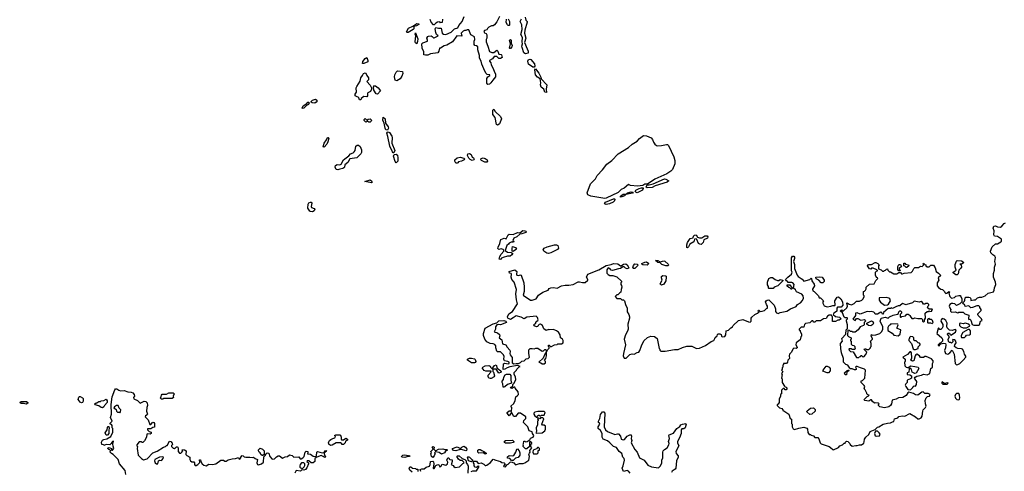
# Model space of a CAD drawing. Extents: x 2551545 to 2886624, y 315747 to 489036.
# Tile 61 of 119: x 2619354 to 2633039, y 367610 to 373881. Entities that reach past the tile are written whole.
import ezdxf

# ---------------------------------------------------------------- set-up
doc = ezdxf.new("R2010")
doc.units = 0

msp = doc.modelspace()

# ---------------------------------------------------------------- linework, layer by layer
at = {"layer": '0CON10XD'}
for points in [[(2626024, 373926), (2625988, 373852), (2625955, 373808), (2625935, 373798), (2625913, 373797), (2625873, 373777), (2625855, 373760), (2625845, 373740), (2625815, 373730), (2625803, 373717), (2625815, 373700), (2625839, 373689), (2625849, 373669), (2625848, 373625), (2625838, 373605), (2625837, 373575), (2625861, 373515), (2625882, 373442), (2625915, 373427), (2625943, 373427), (2625985, 373460), (2626000, 373445), (2626012, 373402), (2626045, 373400), (2626050, 373395), (2626060, 373355), (2626036, 373344), (2626015, 373342), (2625985, 373370), (2625948, 373372), (2625925, 373340), (2625883, 373317), (2625882, 373305), (2625901, 373281), (2625908, 373255), (2625932, 373215), (2625948, 373165), (2625968, 373125), (2625965, 373090), (2625928, 373042), (2625904, 373006), (2625882, 372988), (2625862, 372982), (2625845, 373002), (2625846, 373065), (2625862, 373088), (2625890, 373105), (2625890, 373115), (2625852, 373122), (2625837, 373135), (2625820, 373165), (2625777, 373265), (2625770, 373305), (2625747, 373345), (2625747, 373383), (2625724, 373464), (2625723, 373505), (2625705, 373520), (2625680, 373525), (2625673, 373535), (2625671, 373585), (2625682, 373605), (2625677, 373645), (2625625, 373670), (2625595, 373740), (2625575, 373740), (2625555, 373730), (2625535, 373732), (2625516, 373724), (2625492, 373695), (2625498, 373652), (2625430, 373655), (2625368, 373575), (2625291, 373529), (2625255, 373520), (2625205, 373488), (2625190, 373485), (2625181, 373445), (2625165, 373420), (2625065, 373408), (2625029, 373391), (2624995, 373388), (2624973, 373395), (2624970, 373435), (2624947, 373485), (2624944, 373546), (2624959, 373561), (2625020, 373585), (2625022, 373595), (2625014, 373625), (2625025, 373647), (2625035, 373653), (2625075, 373658), (2625085, 373650), (2625105, 373630), (2625115, 373628), (2625170, 373655), (2625148, 373678), (2625138, 373705), (2625128, 373755), (2625138, 373772), (2625175, 373763), (2625210, 373765), (2625226, 373696), (2625245, 373681), (2625275, 373676), (2625352, 373708), (2625397, 373753), (2625442, 373768), (2625458, 373802), (2625505, 373855), (2625532, 373925)], [(2625232, 373888), (2625228, 373842), (2625205, 373840), (2625195, 373850), (2625163, 373847), (2625140, 373835), (2625115, 373810), (2625105, 373810), (2625075, 373848), (2625060, 373885)], [(2626143, 373893), (2626160, 373855), (2626160, 373805), (2626155, 373800), (2626145, 373800), (2626135, 373810), (2626114, 373844), (2626119, 373889)], [(2626379, 373915), (2626390, 373875), (2626406, 373856), (2626406, 373845), (2626374, 373735), (2626370, 373695), (2626389, 373625), (2626372, 373565), (2626406, 373475), (2626423, 373445), (2626420, 373415), (2626385, 373409), (2626363, 373423), (2626338, 373495), (2626334, 373515), (2626343, 373545), (2626337, 373575), (2626344, 373634), (2626319, 373675), (2626339, 373745), (2626332, 373812), (2626311, 373855), (2626329, 373895)], [(2624755, 373703), (2624740, 373705), (2624728, 373715), (2624758, 373762), (2624820, 373790), (2624875, 373828), (2624900, 373825), (2624900, 373815), (2624870, 373795), (2624848, 373792), (2624830, 373780), (2624830, 373755), (2624823, 373747), (2624755, 373703)], [(2624875, 373548), (2624855, 373560), (2624849, 373575), (2624858, 373655), (2624850, 373675), (2624855, 373698), (2624886, 373615), (2624885, 373580), (2624875, 373548)], [(2626165, 373480), (2626160, 373485), (2626174, 373545), (2626164, 373595), (2626175, 373608), (2626186, 373596), (2626187, 373557), (2626199, 373525), (2626196, 373504), (2626175, 373482), (2626165, 373480)], [(2624135, 373272), (2624118, 373275), (2624125, 373300), (2624155, 373342), (2624178, 373358), (2624192, 373315), (2624192, 373298), (2624135, 373272)], [(2626505, 373220), (2626485, 373222), (2626424, 373264), (2626416, 373305), (2626425, 373330), (2626445, 373334), (2626459, 373329), (2626507, 373267), (2626513, 373237), (2626505, 373220)], [(2626675, 372870), (2626652, 372875), (2626638, 372915), (2626604, 372944), (2626594, 372975), (2626597, 373005), (2626588, 373058), (2626552, 373082), (2626524, 373115), (2626512, 373185), (2626525, 373200), (2626571, 373141), (2626598, 373085), (2626602, 373062), (2626683, 372975), (2626672, 372915), (2626675, 372870)], [(2624095, 372770), (2624075, 372770), (2624070, 372795), (2624060, 372805), (2624045, 372808), (2624018, 372825), (2624018, 372845), (2624037, 372875), (2624031, 372935), (2624038, 372955), (2624084, 373026), (2624096, 373075), (2624121, 373105), (2624134, 373136), (2624155, 373143), (2624165, 373138), (2624178, 373105), (2624204, 373075), (2624204, 373046), (2624180, 373025), (2624225, 372972), (2624243, 372935), (2624243, 372915), (2624228, 372882), (2624192, 372865), (2624188, 372855), (2624190, 372825), (2624179, 372811), (2624135, 372817), (2624102, 372788), (2624095, 372770)], [(2624595, 373033), (2624575, 373040), (2624564, 373086), (2624566, 373115), (2624588, 373152), (2624605, 373170), (2624675, 373162), (2624679, 373135), (2624665, 373098), (2624640, 373060), (2624595, 373033)], [(2624325, 372848), (2624311, 372851), (2624276, 372905), (2624270, 372945), (2624284, 372966), (2624298, 372965), (2624336, 372936), (2624368, 372895), (2624325, 372848)], [(2623455, 372724), (2623418, 372725), (2623407, 372735), (2623407, 372745), (2623424, 372766), (2623466, 372776), (2623486, 372766), (2623487, 372755), (2623477, 372735), (2623455, 372724)], [(2623295, 372648), (2623280, 372655), (2623294, 372686), (2623345, 372718), (2623360, 372735), (2623370, 372735), (2623378, 372725), (2623367, 372705), (2623341, 372689), (2623305, 372652), (2623295, 372648)], [(2625995, 372417), (2625983, 372425), (2625963, 372525), (2625929, 372565), (2625932, 372625), (2625945, 372640), (2625962, 372605), (2626035, 372538), (2626050, 372505), (2626021, 372435), (2626005, 372420), (2625995, 372417)], [(2624225, 372460), (2624205, 372460), (2624195, 372470), (2624165, 372460), (2624142, 372482), (2624140, 372495), (2624155, 372508), (2624175, 372490), (2624185, 372490), (2624198, 372502), (2624225, 372503), (2624242, 372485), (2624238, 372472), (2624225, 372460)], [(2624465, 372346), (2624445, 372351), (2624433, 372373), (2624420, 372445), (2624402, 372485), (2624405, 372530), (2624434, 372505), (2624439, 372445), (2624477, 372395), (2624481, 372375), (2624465, 372346)], [(2623585, 372109), (2623574, 372115), (2623584, 372165), (2623620, 372215), (2623633, 372245), (2623640, 372245), (2623649, 372235), (2623636, 372185), (2623621, 372155), (2623585, 372109)], [(2624555, 372033), (2624545, 372034), (2624535, 372047), (2624500, 372125), (2624471, 372261), (2624456, 372305), (2624465, 372321), (2624475, 372324), (2624493, 372315), (2624528, 372265), (2624532, 372245), (2624528, 372165), (2624568, 372065), (2624555, 372033)], [(2627485, 371397), (2627292, 371432), (2627250, 371450), (2627239, 371475), (2627287, 371603), (2627355, 371672), (2627381, 371719), (2627456, 371795), (2627516, 371874), (2627583, 371925), (2627672, 372018), (2627815, 372105), (2627867, 372153), (2627938, 372195), (2627969, 372231), (2628025, 372271), (2628068, 372268), (2628129, 372239), (2628148, 372218), (2628165, 372179), (2628184, 372155), (2628205, 372136), (2628225, 372131), (2628275, 372132), (2628345, 372150), (2628358, 372148), (2628374, 372134), (2628446, 371976), (2628462, 371925), (2628460, 371880), (2628429, 371801), (2628403, 371777), (2628349, 371741), (2628184, 371665), (2628082, 371598), (2628045, 371597), (2628013, 371577), (2627942, 371568), (2627845, 371580), (2627815, 371592), (2627757, 371543), (2627715, 371522), (2627670, 371480), (2627505, 371402), (2627485, 371397)], [(2623775, 371798), (2623755, 371802), (2623738, 371835), (2623745, 371857), (2623765, 371869), (2623803, 371867), (2623823, 371877), (2623854, 371936), (2623930, 371990), (2623952, 372018), (2623988, 372032), (2624005, 372048), (2624016, 372065), (2624028, 372125), (2624045, 372140), (2624065, 372140), (2624085, 372120), (2624103, 372073), (2624107, 372035), (2624095, 372018), (2624038, 371962), (2623942, 371948), (2623915, 371900), (2623872, 371868), (2623868, 371835), (2623861, 371825), (2623845, 371814), (2623805, 371804), (2623775, 371798)], [(2624585, 371894), (2624571, 371911), (2624549, 371985), (2624560, 372010), (2624585, 372014), (2624605, 372002), (2624612, 371965), (2624609, 371915), (2624585, 371894)], [(2625433, 371887), (2625415, 371889), (2625400, 371915), (2625404, 371936), (2625435, 371961), (2625475, 371971), (2625526, 371956), (2625537, 371947), (2625530, 371935), (2625495, 371916), (2625455, 371906), (2625445, 371894), (2625433, 371887)], [(2625645, 371928), (2625615, 371940), (2625595, 371960), (2625580, 371995), (2625585, 372018), (2625605, 372023), (2625629, 372009), (2625642, 371972), (2625660, 371965), (2625672, 371945), (2625665, 371933), (2625645, 371928)], [(2625845, 371904), (2625820, 371905), (2625774, 371924), (2625763, 371935), (2625766, 371954), (2625795, 371961), (2625825, 371953), (2625850, 371935), (2625856, 371915), (2625845, 371904)], [(2624245, 371614), (2624150, 371635), (2624225, 371656), (2624244, 371645), (2624249, 371635), (2624254, 371625), (2624245, 371614)], [(2627935, 371478), (2627916, 371486), (2627909, 371495), (2627919, 371515), (2627962, 371538), (2627995, 371548), (2628018, 371545), (2628020, 371535), (2628011, 371515), (2627955, 371484), (2627935, 371478)], [(2628075, 371547), (2628063, 371555), (2628075, 371590), (2628105, 371589), (2628160, 371600), (2628315, 371670), (2628335, 371667), (2628378, 371645), (2628352, 371625), (2628185, 371576), (2628145, 371551), (2628075, 371547)], [(2627705, 371418), (2627705, 371432), (2627742, 371458), (2627782, 371458), (2627803, 371475), (2627855, 371491), (2627882, 371485), (2627870, 371470), (2627778, 371452), (2627762, 371435), (2627725, 371421), (2627705, 371418)], [(2623425, 371215), (2623395, 371217), (2623385, 371223), (2623360, 371265), (2623365, 371321), (2623375, 371336), (2623395, 371347), (2623406, 371346), (2623414, 371334), (2623406, 371286), (2623411, 371275), (2623449, 371259), (2623458, 371245), (2623448, 371225), (2623425, 371215)], [(2627505, 371314), (2627482, 371322), (2627495, 371348), (2627605, 371393), (2627620, 371395), (2627628, 371388), (2627620, 371365), (2627603, 371347), (2627552, 371325), (2627505, 371314)], [(2630183, 368207), (2630255, 368222), (2630295, 368208), (2630302, 368195), (2630308, 368148), (2630325, 368120), (2630345, 368120), (2630355, 368110), (2630385, 368100), (2630405, 368080), (2630447, 368077), (2630462, 368062), (2630480, 368005), (2630495, 367990), (2630605, 367952), (2630625, 367942), (2630655, 367910), (2630665, 367908), (2630735, 367938), (2630755, 367962), (2630790, 367975), (2630812, 367998), (2630825, 368000), (2630830, 368015), (2630845, 368030), (2630870, 368025), (2630872, 368012), (2630890, 367995), (2630895, 367980), (2630925, 367958), (2630975, 367970), (2630995, 367968), (2631025, 367978), (2631055, 367978), (2631085, 368000), (2631093, 368017), (2631096, 368055), (2631116, 368085), (2631155, 368121), (2631175, 368161), (2631245, 368188), (2631275, 368223), (2631295, 368228), (2631355, 368262), (2631415, 368280), (2631455, 368282), (2631483, 368297), (2631505, 368300), (2631514, 368336), (2631557, 368353), (2631575, 368370), (2631625, 368378), (2631657, 368373), (2631725, 368410), (2631804, 368364), (2631835, 368338), (2631855, 368338), (2631885, 368353), (2631896, 368375), (2631906, 368445), (2631913, 368465), (2631943, 368495), (2631952, 368515), (2631942, 368545), (2631938, 368595), (2631955, 368630), (2631973, 368647), (2632000, 368655), (2632010, 368675), (2631982, 368692), (2631955, 368688), (2631935, 368692), (2631912, 368712), (2631895, 368710), (2631835, 368668), (2631805, 368672), (2631775, 368692), (2631713, 368707), (2631700, 368700), (2631675, 368660), (2631627, 368633), (2631568, 368632), (2631535, 368612), (2631482, 368598), (2631472, 368545), (2631458, 368522), (2631435, 368507), (2631375, 368490), (2631310, 368505), (2631290, 368525), (2631290, 368535), (2631300, 368545), (2631288, 368558), (2631245, 368562), (2631235, 368558), (2631207, 368577), (2631195, 368600), (2631185, 368600), (2631155, 368582), (2631102, 368592), (2631093, 368603), (2631095, 368610), (2631132, 368648), (2631148, 368652), (2631160, 368665), (2631142, 368672), (2631130, 368685), (2631130, 368695), (2631105, 368740), (2631090, 368755), (2631102, 368785), (2631093, 368803), (2631050, 368845), (2631050, 368865), (2631068, 368872), (2631100, 368905), (2631110, 369015), (2631095, 369030), (2631040, 369045), (2630993, 369067), (2630983, 369067), (2630970, 369055), (2630980, 369035), (2630980, 369025), (2630972, 369018), (2630955, 369018), (2630925, 369032), (2630903, 369033), (2630892, 369042), (2630863, 369083), (2630835, 369092), (2630806, 369125), (2630803, 369177), (2630778, 369255), (2630767, 369313), (2630762, 369385), (2630788, 369415), (2630780, 369455), (2630838, 369512), (2630840, 369575), (2630860, 369595), (2630860, 369645), (2630848, 369695), (2630848, 369712), (2630860, 369725), (2630860, 369735), (2630855, 369740), (2630825, 369740), (2630812, 369752), (2630788, 369808), (2630762, 369832), (2630762, 369838), (2630775, 369850), (2630785, 369840), (2630805, 369840), (2630851, 369879), (2630860, 369905), (2630850, 369945), (2630855, 369950), (2630882, 369932), (2630915, 369920), (2630952, 369938), (2630985, 369971), (2631025, 369972), (2631058, 369985), (2631078, 370005), (2631090, 370035), (2631090, 370045), (2631080, 370055), (2631080, 370105), (2631095, 370110), (2631110, 370125), (2631120, 370145), (2631120, 370165), (2631165, 370208), (2631230, 370215), (2631255, 370260), (2631280, 370285), (2631278, 370298), (2631262, 370302), (2631250, 370335), (2631250, 370375), (2631262, 370388), (2631278, 370392), (2631278, 370398), (2631268, 370408), (2631215, 370430), (2631195, 370430), (2631182, 370418), (2631165, 370420), (2631138, 370465), (2631140, 370475), (2631155, 370482), (2631195, 370480), (2631245, 370508), (2631255, 370508), (2631280, 370495), (2631300, 370475), (2631290, 370465), (2631292, 370422), (2631328, 370408), (2631345, 370390), (2631365, 370390), (2631372, 370398), (2631388, 370402), (2631402, 370418), (2631415, 370420), (2631422, 370402), (2631445, 370380), (2631455, 370380), (2631505, 370350), (2631545, 370350), (2631575, 370370), (2631595, 370370), (2631612, 370352), (2631625, 370350), (2631645, 370360), (2631745, 370370), (2631765, 370390), (2631780, 370425), (2631795, 370440), (2631845, 370440), (2631875, 370458), (2631897, 370453), (2631920, 370475), (2631910, 370485), (2631915, 370500), (2631935, 370480), (2631948, 370478), (2631950, 370465), (2631965, 370450), (2631995, 370450), (2632018, 370472), (2632055, 370470), (2632078, 370435), (2632092, 370385), (2632123, 370363), (2632157, 370327), (2632120, 370295), (2632128, 370265), (2632108, 370225), (2632107, 370205), (2632108, 370185), (2632124, 370164), (2632155, 370140), (2632180, 370135), (2632210, 370105), (2632212, 370092), (2632225, 370080), (2632238, 370082), (2632268, 370108), (2632280, 370095), (2632270, 370085), (2632280, 370035), (2632305, 370012), (2632347, 370023), (2632365, 370040), (2632405, 370050), (2632425, 370050), (2632437, 370037), (2632448, 370005), (2632450, 369965), (2632420, 369935), (2632382, 369918), (2632375, 369910), (2632350, 369935), (2632325, 369942), (2632305, 369942), (2632282, 369928), (2632272, 369905), (2632292, 369862), (2632300, 369855), (2632292, 369848), (2632290, 369835), (2632305, 369820), (2632355, 369822), (2632395, 369812), (2632405, 369820), (2632465, 369820), (2632490, 369795), (2632546, 369776), (2632540, 369725), (2632545, 369720), (2632562, 369722), (2632575, 369710), (2632590, 369650), (2632615, 369640), (2632685, 369638), (2632695, 369642), (2632710, 369695), (2632730, 369705), (2632720, 369725), (2632686, 369766), (2632674, 369774), (2632670, 369785), (2632670, 369795), (2632717, 369843), (2632717, 369857), (2632700, 369885), (2632700, 369895), (2632685, 369908), (2632655, 369908), (2632596, 369884), (2632575, 369882), (2632545, 369908), (2632495, 369900), (2632490, 369915), (2632460, 369945), (2632485, 369970), (2632492, 369985), (2632493, 370017), (2632503, 370027), (2632545, 370030), (2632565, 370022), (2632573, 370005), (2632575, 369980), (2632615, 369992), (2632637, 369993), (2632665, 370017), (2632694, 370026), (2632725, 370028), (2632775, 370048), (2632815, 370082), (2632888, 370102), (2632900, 370125), (2632901, 370159), (2632920, 370205), (2632917, 370237), (2632890, 370305), (2632887, 370355), (2632903, 370405), (2632904, 370446), (2632918, 370485), (2632909, 370525), (2632917, 370577), (2632907, 370597), (2632879, 370615), (2632850, 370645), (2632847, 370665), (2632870, 370725), (2632915, 370770), (2632945, 370770), (2632990, 370795), (2633000, 370805), (2633000, 370835), (2632945, 370870), (2632902, 370875), (2632893, 370895), (2632898, 370948), (2632886, 370986), (2632895, 371012), (2632915, 371017), (2632945, 371003), (2632985, 371002), (2633006, 371014), (2633035, 371052), (2633055, 371060)], [(2626035, 370550), (2626020, 370555), (2626028, 370592), (2626048, 370625), (2626082, 370665), (2626082, 370682), (2626072, 370692), (2626047, 370697), (2626015, 370688), (2626002, 370702), (2626004, 370724), (2626027, 370773), (2626035, 370815), (2626042, 370828), (2626087, 370847), (2626115, 370840), (2626145, 370894), (2626155, 370901), (2626215, 370896), (2626275, 370927), (2626305, 370923), (2626345, 370952), (2626375, 370951), (2626390, 370945), (2626396, 370935), (2626387, 370925), (2626335, 370906), (2626305, 370904), (2626266, 370864), (2626223, 370845), (2626210, 370815), (2626220, 370805), (2626218, 370792), (2626185, 370790), (2626155, 370780), (2626148, 370762), (2626123, 370745), (2626100, 370675), (2626135, 370652), (2626185, 370650), (2626195, 370640), (2626208, 370638), (2626192, 370615), (2626170, 370595), (2626135, 370597), (2626072, 370578), (2626052, 370568), (2626035, 370550)], [(2628635, 370714), (2628628, 370718), (2628628, 370755), (2628638, 370785), (2628675, 370843), (2628716, 370854), (2628721, 370875), (2628735, 370890), (2628755, 370892), (2628773, 370863), (2628802, 370852), (2628835, 370854), (2628878, 370878), (2628908, 370878), (2628918, 370868), (2628913, 370847), (2628862, 370825), (2628852, 370785), (2628825, 370760), (2628805, 370762), (2628788, 370775), (2628767, 370827), (2628755, 370836), (2628735, 370833), (2628722, 370798), (2628668, 370765), (2628652, 370725), (2628635, 370714)], [(2626215, 370660), (2626200, 370665), (2626198, 370705), (2626205, 370730), (2626245, 370718), (2626258, 370695), (2626215, 370660)], [(2626705, 370635), (2626680, 370640), (2626638, 370665), (2626632, 370685), (2626642, 370708), (2626685, 370729), (2626785, 370753), (2626815, 370754), (2626834, 370744), (2626842, 370708), (2626830, 370690), (2626737, 370643), (2626705, 370635)], [(2626128, 369045), (2626095, 369027), (2626073, 369023), (2626078, 369102), (2626095, 369112), (2626145, 369100), (2626158, 369105), (2626157, 369125), (2626140, 369135), (2626094, 369144), (2626082, 369165), (2626088, 369205), (2626080, 369225), (2626038, 369268), (2625995, 369270), (2625985, 369280), (2625972, 369325), (2625972, 369352), (2625959, 369369), (2625935, 369382), (2625894, 369384), (2625845, 369408), (2625817, 369445), (2625800, 369495), (2625799, 369525), (2625824, 369596), (2625935, 369656), (2625985, 369670), (2626012, 369698), (2626085, 369706), (2626112, 369695), (2626118, 369675), (2626038, 369642), (2626005, 369650), (2625985, 369642), (2625968, 369615), (2625967, 369585), (2625950, 369545), (2625994, 369534), (2626025, 369508), (2626029, 369491), (2626018, 369465), (2626056, 369436), (2626065, 369380), (2626112, 369365), (2626128, 369335), (2626165, 369290), (2626172, 369275), (2626168, 369245), (2626172, 369225), (2626198, 369188), (2626197, 369115), (2626223, 369103), (2626254, 369106), (2626285, 369106), (2626315, 369121), (2626335, 369140), (2626365, 369142), (2626395, 369170), (2626420, 369175), (2626440, 369195), (2626430, 369245), (2626430, 369295), (2626447, 369313), (2626475, 369317), (2626505, 369308), (2626528, 369318), (2626555, 369320), (2626615, 369278), (2626635, 369282), (2626655, 369300), (2626665, 369300), (2626672, 369285), (2626672, 369265), (2626653, 369237), (2626629, 369181), (2626570, 369125), (2626598, 369118), (2626615, 369100), (2626645, 369100), (2626660, 369115), (2626660, 369135), (2626652, 369142), (2626650, 369155), (2626666, 369174), (2626677, 369215), (2626678, 369262), (2626692, 369295), (2626712, 369318), (2626712, 369332), (2626702, 369345), (2626705, 369360), (2626715, 369362), (2626735, 369340), (2626788, 369368), (2626825, 369370), (2626835, 369380), (2626885, 369378), (2626908, 369395), (2626908, 369425), (2626898, 369445), (2626870, 369465), (2626867, 369505), (2626843, 369543), (2626815, 369562), (2626775, 369577), (2626715, 369572), (2626705, 369578), (2626673, 369563), (2626637, 369587), (2626622, 369635), (2626595, 369652), (2626575, 369650), (2626560, 369635), (2626555, 369620), (2626535, 369618), (2626505, 369630), (2626500, 369645), (2626512, 369658), (2626528, 369662), (2626530, 369675), (2626544, 369696), (2626556, 369704), (2626560, 369715), (2626552, 369745), (2626532, 369762), (2626405, 369748), (2626365, 369728), (2626325, 369750), (2626255, 369767), (2626215, 369740), (2626175, 369717), (2626138, 369738), (2626134, 369755), (2626153, 369797), (2626205, 369831), (2626273, 369935), (2626259, 369989), (2626252, 370075), (2626260, 370135), (2626229, 370235), (2626195, 370273), (2626184, 370305), (2626189, 370349), (2626185, 370356), (2626163, 370363), (2626155, 370386), (2626235, 370406), (2626263, 370383), (2626259, 370345), (2626265, 370335), (2626285, 370331), (2626315, 370338), (2626323, 370333), (2626361, 370225), (2626368, 370168), (2626366, 370105), (2626354, 370055), (2626455, 369984), (2626475, 369984), (2626534, 370006), (2626565, 370057), (2626625, 370098), (2626700, 370125), (2626714, 370146), (2626735, 370156), (2626775, 370163), (2626825, 370152), (2626884, 370186), (2626935, 370196), (2626985, 370193), (2627046, 370204), (2627115, 370242), (2627135, 370242), (2627175, 370230), (2627215, 370230), (2627250, 370265), (2627250, 370275), (2627230, 370305), (2627250, 370345), (2627405, 370408), (2627505, 370467), (2627575, 370480), (2627605, 370496), (2627669, 370489), (2627705, 370463), (2627715, 370462), (2627745, 370484), (2627779, 370489), (2627795, 370478), (2627819, 370435), (2627816, 370424), (2627795, 370422), (2627775, 370429), (2627755, 370450), (2627735, 370450), (2627706, 370424), (2627675, 370422), (2627595, 370396), (2627575, 370401), (2627555, 370427), (2627535, 370433), (2627513, 370407), (2627513, 370363), (2627532, 370342), (2627555, 370330), (2627599, 370329), (2627655, 370310), (2627718, 370248), (2627720, 370235), (2627710, 370225), (2627710, 370205), (2627718, 370192), (2627722, 370165), (2627712, 370135), (2627710, 370095), (2627695, 370090), (2627668, 370062), (2627655, 370060), (2627630, 370035), (2627655, 370010), (2627705, 370010), (2627725, 369990), (2627745, 369990), (2627762, 369975), (2627773, 369925), (2627799, 369875), (2627796, 369825), (2627820, 369785), (2627830, 369755), (2627830, 369735), (2627806, 369655), (2627810, 369585), (2627801, 369555), (2627774, 369506), (2627757, 369443), (2627772, 369365), (2627744, 369244), (2627742, 369215), (2627755, 369180), (2627785, 369182), (2627835, 369230), (2627865, 369239), (2627895, 369237), (2627935, 369260), (2627958, 369265), (2627973, 369285), (2627996, 369354), (2628030, 369420), (2628082, 369468), (2628125, 369488), (2628175, 369482), (2628212, 369455), (2628240, 369315), (2628250, 369305), (2628252, 369292), (2628265, 369280), (2628325, 369278), (2628455, 369302), (2628505, 369303), (2628565, 369330), (2628625, 369347), (2628695, 369348), (2628763, 369313), (2628802, 369318), (2628885, 369358), (2628965, 369410), (2629000, 369425), (2629018, 369452), (2629022, 369468), (2629048, 369492), (2629052, 369508), (2629063, 369517), (2629085, 369518), (2629105, 369510), (2629110, 369485), (2629118, 369478), (2629155, 369482), (2629170, 369505), (2629172, 369558), (2629205, 369570), (2629237, 369603), (2629260, 369615), (2629270, 369635), (2629344, 369706), (2629405, 369718), (2629483, 369683), (2629505, 369680), (2629520, 369695), (2629522, 369735), (2629531, 369749), (2629570, 369785), (2629610, 369805), (2629630, 369825), (2629620, 369835), (2629622, 369848), (2629628, 369848), (2629645, 369830), (2629675, 369832), (2629707, 369843), (2629735, 369870), (2629750, 369875), (2629750, 369905), (2629732, 369925), (2629722, 369965), (2629731, 369979), (2629745, 369988), (2629765, 369990), (2629839, 369919), (2629857, 369865), (2629858, 369828), (2629872, 369812), (2629895, 369803), (2629925, 369816), (2630016, 369834), (2630066, 369864), (2630145, 369900), (2630166, 369925), (2630205, 369950), (2630235, 369980), (2630246, 370016), (2630242, 370048), (2630225, 370070), (2630151, 370101), (2630135, 370130), (2630110, 370155), (2630120, 370205), (2630100, 370225), (2630085, 370232), (2630035, 370230), (2630026, 370246), (2630010, 370255), (2630000, 370275), (2630028, 370305), (2630080, 370345), (2630090, 370375), (2630080, 370395), (2630083, 370573), (2630095, 370597), (2630115, 370597), (2630122, 370585), (2630123, 370567), (2630110, 370525), (2630121, 370481), (2630123, 370425), (2630159, 370335), (2630174, 370315), (2630228, 370278), (2630255, 370250), (2630337, 370273), (2630355, 370290), (2630360, 370285), (2630363, 370253), (2630397, 370207), (2630402, 370185), (2630373, 370137), (2630380, 370115), (2630398, 370108), (2630458, 370048), (2630465, 370020), (2630485, 370020), (2630528, 369978), (2630518, 369962), (2630518, 369945), (2630535, 369909), (2630575, 369894), (2630628, 369902), (2630655, 369913), (2630685, 369910), (2630690, 369915), (2630684, 369976), (2630714, 370026), (2630735, 370032), (2630766, 370006), (2630790, 369965), (2630794, 369916), (2630772, 369888), (2630722, 369888), (2630713, 369877), (2630710, 369835), (2630705, 369830), (2630670, 369805), (2630660, 369785), (2630695, 369760), (2630748, 369748), (2630770, 369725), (2630745, 369710), (2630725, 369710), (2630695, 369690), (2630652, 369692), (2630650, 369755), (2630640, 369765), (2630638, 369778), (2630605, 369780), (2630582, 369765), (2630565, 369730), (2630525, 369728), (2630485, 369698), (2630425, 369700), (2630405, 369680), (2630392, 369682), (2630378, 369698), (2630365, 369700), (2630335, 369670), (2630275, 369660), (2630263, 369647), (2630255, 369610), (2630215, 369610), (2630190, 369585), (2630190, 369575), (2630200, 369565), (2630200, 369555), (2630222, 369515), (2630222, 369488), (2630210, 369475), (2630200, 369435), (2630148, 369392), (2630140, 369365), (2630158, 369335), (2630158, 369325), (2630147, 369313), (2630115, 369320), (2630105, 369310), (2630075, 369260), (2630053, 369237), (2630048, 369215), (2630052, 369178), (2630032, 369155), (2630027, 369123), (2630012, 369108), (2629970, 369105), (2629968, 369092), (2629960, 369085), (2629960, 369055), (2629952, 369048), (2629950, 369025), (2629940, 369015), (2629960, 368995), (2629940, 368965), (2629950, 368955), (2629940, 368905), (2629950, 368895), (2629950, 368845), (2629982, 368792), (2629992, 368782), (2630008, 368778), (2630020, 368765), (2630005, 368740), (2629992, 368742), (2629978, 368758), (2629965, 368760), (2629940, 368735), (2629940, 368685), (2629930, 368675), (2629930, 368655), (2629908, 368612), (2629908, 368575), (2629912, 368565), (2629895, 368540), (2629880, 368535), (2629880, 368525), (2629915, 368490), (2629945, 368480), (2629960, 368465), (2629962, 368452), (2629975, 368450), (2630042, 368405), (2630062, 368342), (2630080, 368335), (2630080, 368275), (2630090, 368265), (2630090, 368225), (2630105, 368200), (2630125, 368192), (2630183, 368207)], [(2627905, 370428), (2627885, 370428), (2627878, 370435), (2627885, 370467), (2627905, 370492), (2627938, 370488), (2627947, 370477), (2627941, 370465), (2627905, 370428)], [(2628075, 370471), (2628015, 370479), (2628003, 370485), (2628002, 370495), (2628044, 370516), (2628065, 370517), (2628100, 370495), (2628075, 370471)], [(2628335, 370463), (2628281, 370481), (2628254, 370504), (2628225, 370510), (2628190, 370535), (2628225, 370537), (2628255, 370518), (2628305, 370531), (2628319, 370529), (2628369, 370485), (2628374, 370475), (2628365, 370464), (2628335, 370463)], [(2631585, 370390), (2631572, 370392), (2631560, 370405), (2631560, 370455), (2631575, 370480), (2631595, 370480), (2631610, 370455), (2631580, 370425), (2631580, 370415), (2631590, 370405), (2631585, 370390)], [(2631685, 370440), (2631675, 370440), (2631655, 370460), (2631642, 370462), (2631642, 370498), (2631655, 370500), (2631668, 370488), (2631708, 370475), (2631710, 370465), (2631685, 370440)], [(2632385, 370338), (2632365, 370338), (2632330, 370365), (2632330, 370375), (2632368, 370405), (2632356, 370446), (2632355, 370480), (2632375, 370528), (2632384, 370536), (2632445, 370534), (2632469, 370519), (2632472, 370505), (2632455, 370492), (2632420, 370485), (2632438, 370478), (2632442, 370445), (2632432, 370425), (2632406, 370404), (2632396, 370354), (2632385, 370338)], [(2628275, 370194), (2628262, 370202), (2628258, 370215), (2628286, 370264), (2628273, 370295), (2628273, 370315), (2628292, 370328), (2628328, 370325), (2628338, 370318), (2628341, 370305), (2628334, 370255), (2628305, 370209), (2628275, 370194)], [(2630515, 370228), (2630495, 370228), (2630460, 370265), (2630422, 370282), (2630420, 370305), (2630475, 370312), (2630506, 370306), (2630537, 370265), (2630534, 370246), (2630515, 370228)], [(2629825, 370150), (2629765, 370150), (2629760, 370155), (2629760, 370175), (2629748, 370198), (2629746, 370234), (2629768, 370285), (2629795, 370300), (2629815, 370300), (2629855, 370272), (2629885, 370260), (2629905, 370260), (2629925, 370272), (2629960, 370265), (2629960, 370255), (2629893, 370187), (2629842, 370168), (2629825, 370150)], [(2630085, 370140), (2630075, 370140), (2630058, 370158), (2630042, 370162), (2630022, 370182), (2630022, 370198), (2630058, 370198), (2630090, 370155), (2630085, 370140)], [(2631015, 369190), (2631022, 369198), (2631038, 369202), (2631045, 369220), (2631058, 369218), (2631062, 369202), (2631085, 369200), (2631115, 369230), (2631130, 369265), (2631092, 369302), (2631095, 369310), (2631115, 369310), (2631125, 369300), (2631155, 369300), (2631180, 369325), (2631180, 369335), (2631190, 369345), (2631190, 369385), (2631180, 369415), (2631208, 369445), (2631208, 369455), (2631190, 369485), (2631192, 369508), (2631202, 369502), (2631255, 369503), (2631307, 369523), (2631337, 369553), (2631350, 369585), (2631350, 369615), (2631313, 369695), (2631326, 369734), (2631385, 369748), (2631425, 369738), (2631443, 369757), (2631495, 369780), (2631555, 369790), (2631567, 369803), (2631574, 369826), (2631585, 369838), (2631595, 369838), (2631610, 369825), (2631608, 369805), (2631590, 369785), (2631590, 369755), (2631595, 369750), (2631605, 369750), (2631615, 369760), (2631665, 369770), (2631685, 369790), (2631705, 369790), (2631730, 369775), (2631730, 369765), (2631753, 369733), (2631775, 369732), (2631795, 369742), (2631835, 369730), (2631895, 369730), (2631902, 369712), (2631900, 369695), (2631915, 369680), (2631930, 369695), (2631928, 369715), (2631942, 369738), (2631940, 369805), (2631965, 369830), (2631985, 369830), (2631995, 369840), (2632005, 369830), (2632030, 369835), (2632030, 369845), (2632040, 369855), (2632035, 369860), (2631995, 369860), (2631972, 369882), (2631982, 369908), (2631990, 369915), (2631990, 369925), (2631978, 369938), (2631945, 369940), (2631935, 369930), (2631915, 369930), (2631902, 369955), (2631885, 369968), (2631855, 369960), (2631788, 369972), (2631765, 369948), (2631683, 369927), (2631675, 369920), (2631625, 369940), (2631585, 369908), (2631565, 369908), (2631530, 369895), (2631485, 369870), (2631465, 369878), (2631455, 369870), (2631425, 369870), (2631360, 369815), (2631355, 369790), (2631345, 369790), (2631338, 369808), (2631325, 369818), (2631277, 369793), (2631245, 369790), (2631240, 369805), (2631225, 369818), (2631195, 369828), (2631165, 369823), (2631135, 369830), (2631035, 369793), (2630995, 369810), (2630970, 369805), (2630970, 369775), (2630932, 369722), (2630965, 369702), (2630985, 369730), (2631005, 369730), (2631045, 369710), (2631095, 369718), (2631105, 369710), (2631108, 369695), (2631090, 369675), (2631090, 369645), (2631080, 369635), (2631034, 369616), (2631006, 369574), (2630965, 369540), (2630935, 369540), (2630925, 369550), (2630903, 369553), (2630887, 369567), (2630862, 369568), (2630860, 369495), (2630872, 369482), (2630910, 369465), (2630910, 369445), (2630900, 369435), (2630902, 369422), (2630910, 369415), (2630910, 369375), (2630925, 369360), (2630948, 369358), (2630960, 369345), (2630962, 369322), (2630970, 369315), (2630955, 369300), (2630925, 369300), (2630915, 369310), (2630885, 369310), (2630880, 369305), (2630882, 369292), (2630903, 369273), (2630938, 369268), (2630985, 369190), (2631015, 369190)], [(2631375, 369919), (2631415, 369922), (2631429, 369931), (2631458, 369975), (2631450, 370005), (2631435, 370016), (2631395, 370021), (2631302, 370018), (2631300, 369985), (2631317, 369957), (2631375, 369919)], [(2631185, 369632), (2631153, 369633), (2631130, 369655), (2631130, 369665), (2631195, 369700), (2631216, 369686), (2631221, 369665), (2631213, 369647), (2631185, 369632)], [(2631565, 369490), (2631590, 369515), (2631600, 369575), (2631552, 369595), (2631548, 369605), (2631562, 369645), (2631560, 369655), (2631462, 369658), (2631458, 369642), (2631442, 369638), (2631430, 369625), (2631422, 369605), (2631420, 369565), (2631479, 369529), (2631502, 369502), (2631565, 369490)], [(2632035, 369660), (2632050, 369675), (2632040, 369705), (2632025, 369720), (2632005, 369720), (2631995, 369730), (2631982, 369728), (2631972, 369718), (2631970, 369675), (2631975, 369670), (2632015, 369670), (2632035, 369660)], [(2632375, 369088), (2632395, 369094), (2632419, 369105), (2632468, 369152), (2632503, 369195), (2632505, 369210), (2632487, 369235), (2632476, 369275), (2632456, 369306), (2632445, 369312), (2632392, 369315), (2632370, 369325), (2632348, 369345), (2632350, 369365), (2632368, 369395), (2632367, 369417), (2632350, 369435), (2632322, 369438), (2632320, 369425), (2632327, 369413), (2632305, 369390), (2632298, 369398), (2632275, 369400), (2632265, 369410), (2632260, 369445), (2632278, 369475), (2632248, 369515), (2632255, 369530), (2632275, 369530), (2632282, 369512), (2632295, 369502), (2632359, 369541), (2632370, 369575), (2632355, 369580), (2632315, 369563), (2632275, 369570), (2632243, 369603), (2632238, 369625), (2632243, 369665), (2632226, 369706), (2632205, 369722), (2632175, 369730), (2632160, 369715), (2632158, 369695), (2632186, 369646), (2632184, 369616), (2632175, 369598), (2632155, 369580), (2632145, 369580), (2632125, 369600), (2632120, 369595), (2632102, 369525), (2632173, 369463), (2632180, 369445), (2632178, 369415), (2632158, 369392), (2632145, 369390), (2632120, 369365), (2632120, 369355), (2632135, 369350), (2632142, 369368), (2632155, 369380), (2632195, 369388), (2632220, 369385), (2632227, 369365), (2632222, 369325), (2632208, 369285), (2632222, 369245), (2632252, 369238), (2632280, 369255), (2632315, 369290), (2632344, 369235), (2632358, 369105), (2632375, 369088)], [(2632515, 369603), (2632557, 369623), (2632560, 369635), (2632544, 369654), (2632495, 369667), (2632465, 369659), (2632425, 369668), (2632418, 369662), (2632417, 369635), (2632434, 369614), (2632465, 369604), (2632515, 369603)], [(2632485, 369470), (2632506, 369484), (2632515, 369498), (2632557, 369503), (2632567, 369513), (2632569, 369559), (2632555, 369580), (2632535, 369578), (2632462, 369535), (2632440, 369495), (2632440, 369475), (2632445, 369470), (2632485, 369470)], [(2631785, 369300), (2631805, 369302), (2631840, 369315), (2631843, 369337), (2631870, 369365), (2631870, 369375), (2631858, 369388), (2631842, 369392), (2631815, 369420), (2631795, 369420), (2631782, 369432), (2631780, 369465), (2631768, 369478), (2631735, 369480), (2631722, 369468), (2631720, 369455), (2631710, 369445), (2631710, 369425), (2631750, 369385), (2631772, 369312), (2631785, 369300)], [(2631735, 368742), (2631768, 368772), (2631772, 368788), (2631785, 368798), (2631805, 368790), (2631817, 368813), (2631822, 368855), (2631798, 368888), (2631792, 368905), (2631801, 368919), (2631825, 368932), (2631887, 368943), (2631915, 368958), (2631965, 368948), (2632005, 368970), (2632020, 369035), (2632040, 369055), (2632040, 369105), (2632050, 369125), (2632050, 369145), (2632025, 369170), (2631955, 369202), (2631935, 369202), (2631915, 369192), (2631875, 369192), (2631860, 369215), (2631825, 369238), (2631811, 369229), (2631798, 369212), (2631780, 369145), (2631765, 369140), (2631740, 369155), (2631752, 369185), (2631750, 369255), (2631738, 369268), (2631725, 369270), (2631695, 369232), (2631630, 369195), (2631660, 369165), (2631660, 369135), (2631650, 369125), (2631658, 369075), (2631675, 369058), (2631695, 369052), (2631708, 369052), (2631737, 369073), (2631796, 369066), (2631840, 369055), (2631852, 369035), (2631816, 368974), (2631795, 368968), (2631760, 368985), (2631748, 369025), (2631725, 369040), (2631718, 369032), (2631710, 368985), (2631690, 368975), (2631690, 368955), (2631725, 368950), (2631750, 368935), (2631750, 368905), (2631737, 368893), (2631690, 368875), (2631690, 368845), (2631670, 368825), (2631662, 368805), (2631670, 368785), (2631700, 368745), (2631735, 368742)], [(2625675, 369114), (2625635, 369118), (2625580, 369155), (2625580, 369165), (2625605, 369182), (2625635, 369183), (2625675, 369170), (2625685, 369162), (2625696, 369135), (2625690, 369120), (2625675, 369114)], [(2626015, 368973), (2625976, 369026), (2625930, 369030), (2625930, 369045), (2625955, 369080), (2625976, 369086), (2625992, 369042), (2626043, 369005), (2626047, 368995), (2626038, 368982), (2626015, 368973)], [(2625630, 367605), (2625654, 367616), (2625705, 367618), (2625740, 367675), (2625725, 367680), (2625705, 367662), (2625685, 367668), (2625673, 367685), (2625672, 367715), (2625660, 367725), (2625665, 367750), (2625702, 367752), (2625725, 367720), (2625767, 367727), (2625807, 367707), (2625822, 367692), (2625835, 367690), (2625847, 367693), (2625898, 367732), (2625935, 367780), (2625973, 367763), (2626035, 367747), (2626055, 367732), (2626087, 367727), (2626100, 367715), (2626078, 367685), (2626084, 367674), (2626105, 367672), (2626125, 367700), (2626145, 367708), (2626170, 367735), (2626185, 367740), (2626220, 367725), (2626245, 367700), (2626302, 367718), (2626351, 367719), (2626375, 367728), (2626430, 367765), (2626438, 367815), (2626430, 367845), (2626439, 367861), (2626448, 367875), (2626443, 367897), (2626470, 367935), (2626460, 367955), (2626460, 367985), (2626470, 367995), (2626470, 368005), (2626455, 368020), (2626442, 368018), (2626440, 367955), (2626405, 367920), (2626385, 367923), (2626352, 367952), (2626350, 367965), (2626358, 367975), (2626350, 367985), (2626357, 367993), (2626362, 368028), (2626375, 368030), (2626385, 368020), (2626408, 368022), (2626448, 368052), (2626452, 368068), (2626490, 368085), (2626498, 368105), (2626480, 368135), (2626478, 368158), (2626435, 368170), (2626418, 368225), (2626358, 368285), (2626363, 368317), (2626390, 368345), (2626388, 368368), (2626315, 368418), (2626280, 368415), (2626245, 368370), (2626222, 368372), (2626195, 368420), (2626185, 368420), (2626155, 368380), (2626150, 368395), (2626130, 368415), (2626130, 368425), (2626155, 368450), (2626175, 368450), (2626188, 368442), (2626192, 368495), (2626180, 368515), (2626221, 368549), (2626239, 368591), (2626248, 368645), (2626275, 368660), (2626288, 368675), (2626280, 368715), (2626240, 368765), (2626238, 368778), (2626225, 368780), (2626195, 368758), (2626178, 368765), (2626185, 368778), (2626208, 368792), (2626210, 368815), (2626227, 368833), (2626248, 368885), (2626247, 368915), (2626228, 368958), (2626228, 368982), (2626260, 369015), (2626262, 369028), (2626295, 369060), (2626310, 369065), (2626275, 369078), (2626165, 369060), (2626128, 369045)], [(2625894, 368896), (2625874, 368904), (2625864, 368925), (2625864, 368945), (2625902, 368985), (2625908, 368998), (2625835, 369000), (2625809, 369009), (2625780, 369045), (2625790, 369055), (2625825, 369072), (2625875, 369078), (2625895, 369070), (2625900, 369055), (2625922, 369032), (2625930, 369030), (2625930, 368995), (2625938, 368988), (2625954, 368935), (2625947, 368923), (2625905, 368900), (2625894, 368896)], [(2626085, 368778), (2626075, 368780), (2626070, 368825), (2626058, 368845), (2626058, 368862), (2626077, 368883), (2626083, 368917), (2626100, 368950), (2626121, 368959), (2626167, 368957), (2626182, 368942), (2626180, 368875), (2626190, 368835), (2626134, 368816), (2626095, 368784), (2626085, 368778)], [(2630575, 368978), (2630518, 368998), (2630522, 369015), (2630565, 369068), (2630575, 369069), (2630604, 369054), (2630620, 369035), (2630617, 369005), (2630595, 368979), (2630575, 368978)], [(2630845, 368950), (2630825, 368950), (2630820, 368975), (2630855, 369010), (2630868, 369012), (2630875, 369020), (2630880, 369005), (2630852, 368988), (2630845, 368950)], [(2632245, 368820), (2632260, 368835), (2632255, 368840), (2632205, 368830), (2632175, 368850), (2632170, 368845), (2632172, 368832), (2632185, 368820), (2632245, 368820)], [(2620830, 367565), (2620821, 367621), (2620743, 367715), (2620723, 367775), (2620653, 367843), (2620630, 367855), (2620610, 367875), (2620618, 367898), (2620608, 367908), (2620592, 367912), (2620580, 367925), (2620585, 367940), (2620607, 367937), (2620630, 367925), (2620632, 367902), (2620645, 367902), (2620662, 367925), (2620652, 367958), (2620647, 367985), (2620660, 368025), (2620655, 368030), (2620643, 368025), (2620626, 367994), (2620605, 367977), (2620555, 367982), (2620525, 367970), (2620517, 367977), (2620495, 367980), (2620492, 368012), (2620505, 368040), (2620525, 368053), (2620565, 368060), (2620620, 368095), (2620648, 368155), (2620650, 368205), (2620640, 368215), (2620640, 368245), (2620628, 368258), (2620610, 368265), (2620612, 368278), (2620638, 368305), (2620618, 368355), (2620632, 368405), (2620626, 368535), (2620640, 368645), (2620675, 368742), (2620685, 368753), (2620706, 368756), (2620730, 368735), (2620755, 368728), (2620805, 368730), (2620855, 368712), (2620905, 368709), (2620925, 368697), (2620943, 368675), (2620948, 368655), (2620937, 368635), (2620942, 368615), (2620992, 368592), (2621028, 368558), (2621085, 368582), (2621107, 368577), (2621125, 368560), (2621130, 368525), (2621120, 368495), (2621118, 368445), (2621130, 368405), (2621126, 368394), (2621105, 368380), (2621100, 368365), (2621140, 368325), (2621165, 368260), (2621175, 368260), (2621205, 368290), (2621218, 368288), (2621230, 368275), (2621228, 368222), (2621205, 368220), (2621175, 368200), (2621132, 368198), (2621130, 368185), (2621152, 368162), (2621180, 368155), (2621180, 368135), (2621167, 368123), (2621135, 368130), (2621120, 368125), (2621118, 368085), (2621089, 368031), (2621065, 368010), (2621055, 368010), (2621045, 368020), (2621015, 368018), (2620980, 367975), (2620982, 367962), (2620990, 367955), (2620988, 367925), (2621001, 367835), (2621045, 367787), (2621075, 367771), (2621125, 367783), (2621204, 367866), (2621265, 367891), (2621354, 367946), (2621380, 367955), (2621395, 367970), (2621405, 367970), (2621435, 368028), (2621455, 368022), (2621475, 368000), (2621477, 367983), (2621463, 367967), (2621462, 367955), (2621485, 367930), (2621495, 367930), (2621505, 367920), (2621533, 367947), (2621545, 367950), (2621550, 367945), (2621558, 367925), (2621558, 367885), (2621575, 367860), (2621595, 367862), (2621606, 367874), (2621620, 367895), (2621613, 367903), (2621615, 367910), (2621645, 367908), (2621670, 367895), (2621663, 367843), (2621675, 367830), (2621720, 367805), (2621720, 367775), (2621730, 367755), (2621745, 367740), (2621775, 367740), (2621782, 367725), (2621783, 367703), (2621795, 367692), (2621805, 367690), (2621830, 367705), (2621858, 367732), (2621855, 367770), (2621865, 367770), (2621870, 367745), (2621891, 367711), (2621915, 367693), (2621945, 367687), (2621985, 367707), (2622033, 367703), (2622080, 367715), (2622148, 367762), (2622185, 367762), (2622205, 367748), (2622225, 367748), (2622253, 367767), (2622305, 367783), (2622353, 367787), (2622395, 367800), (2622400, 367785), (2622415, 367780), (2622430, 367795), (2622430, 367805), (2622445, 367828), (2622460, 367825), (2622475, 367810), (2622497, 367807), (2622555, 367807), (2622585, 367800), (2622605, 367808), (2622625, 367788), (2622658, 367775), (2622649, 367725), (2622659, 367705), (2622675, 367699), (2622715, 367711), (2622742, 367735), (2622748, 367812), (2622770, 367835), (2622782, 367858), (2622795, 367868), (2622815, 367860), (2622833, 367815), (2622865, 367780), (2622895, 367784), (2622925, 367812), (2622948, 367822), (2622965, 367822), (2623005, 367791), (2623045, 367809), (2623078, 367815), (2623105, 367837), (2623140, 367830), (2623165, 367808), (2623235, 367809), (2623254, 367784), (2623265, 367782), (2623289, 367795), (2623307, 367815), (2623320, 367875), (2623335, 367888), (2623358, 367885), (2623360, 367865), (2623352, 367852), (2623395, 367849), (2623435, 367820), (2623464, 367816), (2623478, 367822), (2623486, 367874), (2623495, 367883), (2623556, 367864), (2623588, 367872), (2623599, 367895), (2623609, 367899), (2623619, 367895), (2623616, 367885), (2623591, 367869), (2623586, 367855), (2623592, 367832), (2623607, 367815), (2623595, 367803), (2623574, 367814), (2623545, 367830), (2623482, 367808), (2623456, 367785), (2623454, 367745), (2623435, 367728), (2623405, 367728), (2623375, 367756), (2623350, 367755), (2623346, 367745), (2623367, 367725), (2623369, 367715), (2623344, 367656), (2623328, 367635), (2623305, 367627), (2623275, 367630), (2623255, 367612), (2623195, 367620), (2623180, 367585)], [(2621345, 368610), (2621325, 368610), (2621310, 368625), (2621322, 368648), (2621323, 368667), (2621335, 368680), (2621395, 368680), (2621425, 368700), (2621485, 368700), (2621500, 368685), (2621488, 368652), (2621490, 368635), (2621475, 368620), (2621355, 368620), (2621345, 368610)], [(2632405, 368602), (2632415, 368610), (2632422, 368628), (2632417, 368667), (2632405, 368690), (2632375, 368690), (2632362, 368678), (2632352, 368655), (2632362, 368625), (2632380, 368605), (2632405, 368602)], [(2619445, 368544), (2619405, 368552), (2619375, 368549), (2619354, 368565), (2619375, 368579), (2619449, 368579), (2619469, 368565), (2619465, 368554), (2619445, 368544)], [(2620212, 368562), (2620195, 368570), (2620167, 368605), (2620175, 368640), (2620185, 368650), (2620195, 368650), (2620225, 368632), (2620235, 368620), (2620236, 368584), (2620225, 368563), (2620212, 368562)], [(2620505, 368493), (2620485, 368497), (2620455, 368517), (2620403, 368533), (2620400, 368545), (2620415, 368560), (2620425, 368560), (2620455, 368580), (2620475, 368580), (2620485, 368590), (2620525, 368592), (2620555, 368610), (2620569, 368589), (2620572, 368565), (2620533, 368525), (2620523, 368505), (2620505, 368493)], [(2620745, 368420), (2620757, 368435), (2620758, 368465), (2620736, 368486), (2620723, 368523), (2620700, 368525), (2620670, 368505), (2620663, 368493), (2620695, 368470), (2620700, 368445), (2620712, 368432), (2620735, 368430), (2620745, 368420)], [(2626545, 368360), (2626552, 368378), (2626565, 368390), (2626575, 368390), (2626585, 368380), (2626598, 368382), (2626605, 368390), (2626645, 368390), (2626658, 368428), (2626645, 368440), (2626555, 368440), (2626515, 368430), (2626502, 368418), (2626500, 368405), (2626515, 368380), (2626535, 368360), (2626545, 368360)], [(2627838, 367585), (2627815, 367610), (2627795, 367620), (2627744, 367605), (2627729, 367655), (2627743, 367687), (2627762, 367765), (2627755, 367785), (2627735, 367808), (2627724, 367855), (2627688, 367885), (2627648, 367938), (2627605, 367954), (2627557, 368007), (2627525, 368031), (2627465, 368054), (2627451, 368085), (2627449, 368135), (2627427, 368177), (2627394, 368205), (2627394, 368226), (2627418, 368265), (2627415, 368280), (2627400, 368285), (2627398, 368305), (2627417, 368343), (2627425, 368400), (2627455, 368434), (2627475, 368437), (2627486, 368415), (2627478, 368228), (2627497, 368185), (2627525, 368163), (2627625, 368122), (2627665, 368132), (2627675, 368128), (2627706, 368096), (2627714, 368055), (2627740, 368045), (2627758, 368052), (2627795, 368098), (2627835, 368116), (2627852, 368115), (2627857, 368095), (2627851, 368065), (2627864, 368035), (2627854, 368005), (2627903, 367913), (2627936, 367875), (2627970, 367795), (2628035, 367762), (2628086, 367696), (2628135, 367673), (2628235, 367657), (2628259, 367685), (2628279, 367725), (2628280, 367765), (2628295, 367795), (2628293, 367873), (2628298, 367892), (2628315, 367913), (2628355, 367936), (2628376, 367975), (2628379, 367995), (2628370, 368025), (2628384, 368065), (2628376, 368105), (2628381, 368115), (2628440, 368140), (2628488, 368202), (2628530, 368230), (2628545, 368256), (2628565, 368266), (2628612, 368272), (2628617, 368265), (2628602, 368215), (2628585, 368201), (2628555, 368197), (2628548, 368185), (2628547, 368135), (2628525, 368076), (2628496, 368025), (2628498, 368005), (2628514, 367965), (2628473, 367883), (2628479, 367859), (2628506, 367826), (2628505, 367807), (2628483, 367757), (2628475, 367655), (2628465, 367640), (2628425, 367613), (2628415, 367594)], [(2630335, 368398), (2630294, 368436), (2630300, 368450), (2630320, 368470), (2630345, 368484), (2630385, 368490), (2630410, 368470), (2630411, 368445), (2630365, 368402), (2630335, 368398)], [(2626535, 368140), (2626615, 368142), (2626655, 368170), (2626662, 368195), (2626660, 368235), (2626645, 368250), (2626622, 368252), (2626610, 368265), (2626637, 368337), (2626625, 368350), (2626595, 368350), (2626585, 368340), (2626555, 368350), (2626550, 368335), (2626558, 368328), (2626560, 368315), (2626552, 368305), (2626552, 368255), (2626532, 368215), (2626538, 368162), (2626530, 368145), (2626535, 368140)], [(2620555, 368110), (2620542, 368145), (2620568, 368185), (2620574, 368216), (2620585, 368230), (2620595, 368230), (2620600, 368215), (2620592, 368175), (2620593, 368135), (2620575, 368112), (2620555, 368110)], [(2631256, 368096), (2631305, 368102), (2631313, 368125), (2631300, 368145), (2631275, 368166), (2631251, 368169), (2631236, 368135), (2631245, 368104), (2631256, 368096)], [(2623675, 367969), (2623650, 367985), (2623646, 368005), (2623651, 368019), (2623660, 368035), (2623679, 368051), (2623705, 368067), (2623736, 368074), (2623742, 368092), (2623730, 368105), (2623750, 368115), (2623805, 368118), (2623815, 368112), (2623823, 368085), (2623820, 368055), (2623828, 368048), (2623855, 368048), (2623885, 368070), (2623908, 368055), (2623908, 368042), (2623882, 368028), (2623880, 368005), (2623855, 367980), (2623835, 367980), (2623828, 367995), (2623814, 368004), (2623777, 368007), (2623754, 368006), (2623695, 367973), (2623675, 367969)], [(2626165, 367998), (2626105, 368002), (2626095, 368010), (2626090, 368025), (2626105, 368038), (2626202, 368042), (2626220, 368025), (2626220, 368015), (2626212, 368008), (2626175, 368002), (2626165, 367998)], [(2622735, 367828), (2622725, 367828), (2622705, 367842), (2622697, 367867), (2622682, 367875), (2622673, 367893), (2622673, 367907), (2622695, 367930), (2622730, 367915), (2622750, 367895), (2622750, 367845), (2622735, 367828)], [(2625095, 367802), (2625076, 367816), (2625070, 367855), (2625080, 367865), (2625072, 367872), (2625070, 367885), (2625100, 367915), (2625088, 367945), (2625095, 367952), (2625117, 367945), (2625110, 367915), (2625128, 367898), (2625142, 367898), (2625175, 367916), (2625235, 367923), (2625265, 367910), (2625292, 367912), (2625300, 367905), (2625273, 367887), (2625258, 367865), (2625215, 367848), (2625182, 367872), (2625135, 367880), (2625120, 367865), (2625127, 367857), (2625126, 367846), (2625116, 367824), (2625095, 367802)], [(2625415, 367892), (2625385, 367900), (2625370, 367915), (2625370, 367925), (2625435, 367947), (2625482, 367928), (2625498, 367945), (2625525, 367958), (2625548, 367945), (2625567, 367917), (2625565, 367900), (2625555, 367893), (2625495, 367912), (2625475, 367912), (2625415, 367892)], [(2625825, 367848), (2625795, 367864), (2625735, 367862), (2625723, 367873), (2625720, 367905), (2625737, 367913), (2625755, 367912), (2625775, 367897), (2625815, 367882), (2625840, 367855), (2625835, 367850), (2625825, 367848)], [(2626188, 367758), (2626165, 367788), (2626135, 367790), (2626135, 367810), (2626155, 367827), (2626206, 367824), (2626220, 367830), (2626248, 367875), (2626263, 367917), (2626275, 367920), (2626296, 367896), (2626307, 367867), (2626304, 367835), (2626280, 367800), (2626245, 367792), (2626215, 367760), (2626188, 367758)], [(2626495, 367850), (2626545, 367852), (2626560, 367865), (2626562, 367898), (2626580, 367905), (2626580, 367925), (2626565, 367940), (2626552, 367938), (2626538, 367922), (2626515, 367910), (2626490, 367905), (2626488, 367875), (2626495, 367850)], [(2621275, 367714), (2621284, 367756), (2621295, 367762), (2621325, 367760), (2621332, 367765), (2621350, 367785), (2621352, 367805), (2621345, 367810), (2621295, 367806), (2621232, 367775), (2621228, 367755), (2621238, 367725), (2621255, 367714), (2621275, 367714)], [(2623285, 367648), (2623309, 367671), (2623318, 367692), (2623317, 367715), (2623305, 367727), (2623272, 367725), (2623253, 367705), (2623246, 367686), (2623249, 367669), (2623258, 367658), (2623285, 367648)], [(2624705, 367803), (2624667, 367807), (2624662, 367815), (2624680, 367835), (2624705, 367839), (2624780, 367825), (2624767, 367813), (2624735, 367812), (2624705, 367803)], [(2624930, 367605), (2624920, 367635), (2624944, 367646), (2624975, 367646), (2625004, 367666), (2625048, 367682), (2625060, 367705), (2625063, 367747), (2625095, 367750), (2625105, 367740), (2625111, 367715), (2625100, 367655), (2625105, 367650), (2625115, 367650), (2625140, 367690), (2625165, 367703), (2625179, 367699), (2625195, 367670), (2625206, 367674), (2625225, 367710), (2625277, 367693), (2625302, 367715), (2625303, 367735), (2625292, 367765), (2625304, 367796), (2625318, 367798), (2625322, 367782), (2625333, 367773), (2625365, 367770), (2625367, 367745), (2625358, 367712), (2625350, 367705), (2625379, 367689), (2625388, 367675), (2625405, 367663), (2625465, 367670), (2625512, 367718), (2625530, 367725), (2625528, 367738), (2625505, 367760), (2625475, 367760), (2625455, 367780), (2625432, 367815), (2625440, 367825), (2625463, 367823), (2625505, 367788), (2625540, 367775), (2625560, 367755), (2625560, 367725), (2625580, 367705), (2625589, 367679), (2625583, 367583)], [(2625635, 367740), (2625590, 367755), (2625580, 367805), (2625585, 367810), (2625595, 367812), (2625608, 367805), (2625645, 367770), (2625650, 367755), (2625635, 367740)], [(2624807, 367597), (2624778, 367625), (2624768, 367645), (2624775, 367670), (2624792, 367672), (2624815, 367652), (2624855, 367650), (2624865, 367640), (2624888, 367638), (2624890, 367605)]]:
    msp.add_lwpolyline(points, dxfattribs=at)

doc.saveas('drawing.dxf')
